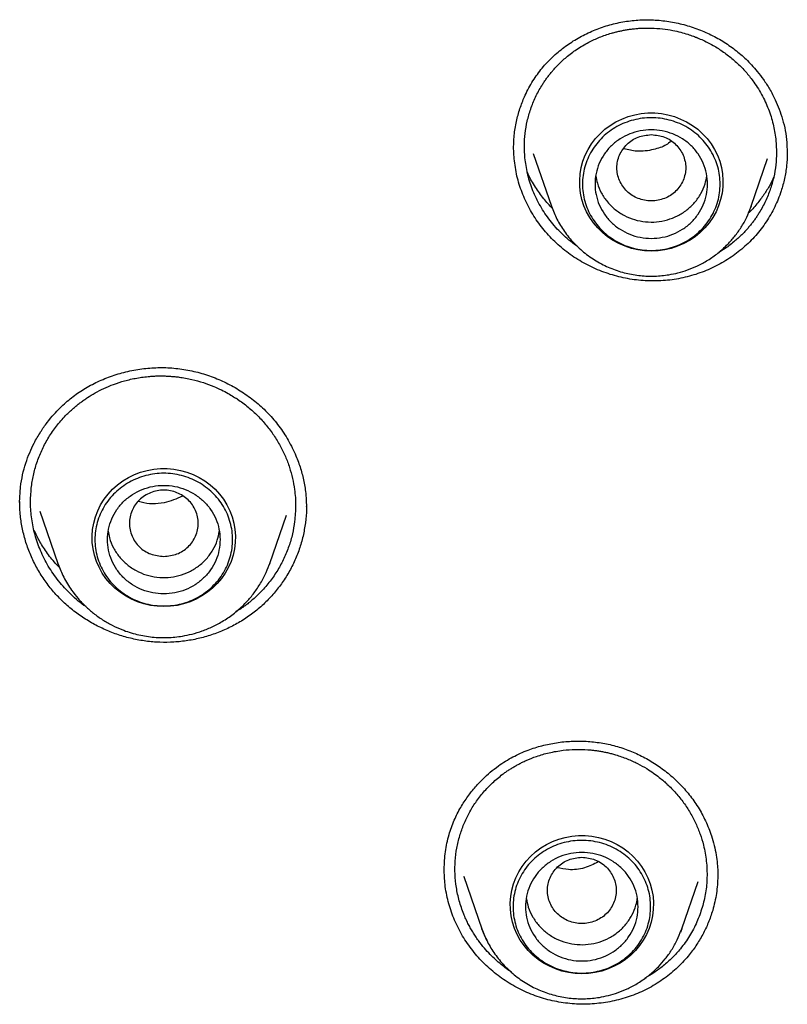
# Model space of a CAD drawing. Header units: millimetres. Extents: x 8 to 955, y 12 to 2039.
# Tile 106 of 116: x 500 to 513, y 1857 to 1873. Entities that reach past the tile are written whole.
import ezdxf

# ---------------------------------------------------------------- set-up
doc = ezdxf.new("R2010")
doc.units = ezdxf.units.MM

msp = doc.modelspace()

# ---------------------------------------------------------------- linework, layer by layer
at = {"color": 7, "linetype": 'Continuous', "lineweight": 30}
for p, q in [((512.637, 1870.639), (512.643, 1870.462)), ((508.276, 1870.38), (508.268, 1870.572)), ((508.581, 1870.465), (508.872, 1869.622)), ((512.641, 1870.486), (512.642, 1870.457)), ((512.066, 1869.622), (512.328, 1870.383)), ((508.875, 1869.615), (508.872, 1869.622)), ((512.059, 1869.607), (512.066, 1869.622)), ((512.066, 1869.622), (512.06, 1869.607)), ((500.373, 1864.888), (500.386, 1865.134)), ((500.694, 1864.751), (500.984, 1863.913)), ((504.369, 1863.913), (504.636, 1864.687)), ((500.984, 1863.913), (500.988, 1863.902)), ((500.987, 1863.902), (500.984, 1863.913)), ((504.361, 1863.893), (504.369, 1863.913)), ((504.369, 1863.913), (504.362, 1863.893)), ((507.159, 1859.012), (507.158, 1859.032)), ((507.473, 1858.91), (507.762, 1858.074)), ((507.478, 1858.902), (507.475, 1858.911)), ((510.955, 1858.074), (511.216, 1858.831)), ((511.531, 1858.946), (511.532, 1858.927)), ((510.946, 1858.052), (510.955, 1858.074))]:
    msp.add_line(p, q, dxfattribs=at)
at = {"color": 7, "linetype": 'Continuous', "lineweight": 30, "flags": 128}
for points in [[(510.469, 1868.905), (510.362, 1868.91), (510.255, 1868.925), (510.151, 1868.949), (510.049, 1868.982), (509.951, 1869.025), (509.858, 1869.076), (509.77, 1869.135), (509.688, 1869.202), (509.613, 1869.276), (509.545, 1869.356), (509.486, 1869.443), (509.435, 1869.534), (509.393, 1869.629), (509.361, 1869.728), (509.339, 1869.829), (509.326, 1869.932), (509.324, 1870.035), (509.331, 1870.138), (509.349, 1870.241), (509.376, 1870.341), (509.413, 1870.438), (509.459, 1870.531), (509.515, 1870.62), (509.578, 1870.703), (509.649, 1870.781), (509.728, 1870.851), (509.813, 1870.914), (509.904, 1870.97), (510, 1871.016), (510.1, 1871.054), (510.203, 1871.083), (510.308, 1871.102), (510.415, 1871.112), (510.523, 1871.112), (510.63, 1871.102), (510.735, 1871.083), (510.838, 1871.054), (510.938, 1871.016), (511.034, 1870.97), (511.125, 1870.914), (511.21, 1870.851), (511.288, 1870.781), (511.36, 1870.703), (511.423, 1870.62), (511.478, 1870.531), (511.525, 1870.438), (511.562, 1870.341), (511.589, 1870.241), (511.607, 1870.138), (511.614, 1870.035), (511.612, 1869.932), (511.599, 1869.829), (511.577, 1869.728), (511.544, 1869.629), (511.503, 1869.534), (511.452, 1869.443), (511.393, 1869.356), (511.325, 1869.276), (511.25, 1869.202), (511.168, 1869.135), (511.08, 1869.076), (510.987, 1869.025), (510.889, 1868.982), (510.787, 1868.949), (510.683, 1868.925), (510.576, 1868.91), (510.469, 1868.905)], [(502.676, 1863.223), (502.569, 1863.228), (502.463, 1863.243), (502.358, 1863.267), (502.257, 1863.3), (502.159, 1863.343), (502.065, 1863.394), (501.977, 1863.453), (501.895, 1863.52), (501.82, 1863.594), (501.753, 1863.674), (501.693, 1863.76), (501.643, 1863.852), (501.601, 1863.947), (501.569, 1864.046), (501.546, 1864.147), (501.534, 1864.25), (501.531, 1864.353), (501.539, 1864.456), (501.556, 1864.558), (501.584, 1864.659), (501.621, 1864.756), (501.667, 1864.849), (501.722, 1864.938), (501.786, 1865.021), (501.857, 1865.099), (501.935, 1865.169), (502.021, 1865.232), (502.111, 1865.288), (502.207, 1865.334), (502.307, 1865.372), (502.41, 1865.401), (502.516, 1865.42), (502.623, 1865.43), (502.73, 1865.43), (502.837, 1865.42), (502.943, 1865.401), (503.046, 1865.372), (503.146, 1865.334), (503.241, 1865.288), (503.332, 1865.232), (503.417, 1865.169), (503.496, 1865.099), (503.567, 1865.021), (503.631, 1864.938), (503.686, 1864.849), (503.732, 1864.756), (503.769, 1864.659), (503.797, 1864.558), (503.814, 1864.456), (503.822, 1864.353), (503.819, 1864.25), (503.807, 1864.147), (503.784, 1864.046), (503.752, 1863.947), (503.71, 1863.852), (503.659, 1863.76), (503.6, 1863.674), (503.532, 1863.594), (503.457, 1863.52), (503.376, 1863.453), (503.287, 1863.394), (503.194, 1863.343), (503.096, 1863.3), (502.994, 1863.267), (502.89, 1863.243), (502.784, 1863.228), (502.676, 1863.223)], [(509.358, 1857.357), (509.251, 1857.362), (509.145, 1857.376), (509.04, 1857.4), (508.939, 1857.434), (508.841, 1857.476), (508.747, 1857.527), (508.659, 1857.586), (508.577, 1857.653), (508.502, 1857.727), (508.435, 1857.808), (508.375, 1857.894), (508.325, 1857.985), (508.283, 1858.081), (508.251, 1858.179), (508.228, 1858.281), (508.216, 1858.383), (508.213, 1858.487), (508.221, 1858.59), (508.238, 1858.692), (508.266, 1858.792), (508.303, 1858.889), (508.349, 1858.983), (508.404, 1859.072), (508.468, 1859.155), (508.539, 1859.232), (508.618, 1859.303), (508.703, 1859.366), (508.793, 1859.421), (508.889, 1859.468), (508.989, 1859.506), (509.092, 1859.535), (509.198, 1859.554), (509.305, 1859.564), (509.412, 1859.564), (509.519, 1859.554), (509.625, 1859.535), (509.728, 1859.506), (509.828, 1859.468), (509.923, 1859.421), (510.014, 1859.366), (510.099, 1859.303), (510.178, 1859.232), (510.249, 1859.155), (510.313, 1859.072), (510.368, 1858.983), (510.414, 1858.889), (510.451, 1858.792), (510.479, 1858.692), (510.496, 1858.59), (510.504, 1858.487), (510.501, 1858.383), (510.489, 1858.281), (510.466, 1858.179), (510.434, 1858.081), (510.392, 1857.985), (510.341, 1857.894), (510.282, 1857.808), (510.215, 1857.727), (510.14, 1857.653), (510.058, 1857.586), (509.97, 1857.527), (509.876, 1857.476), (509.778, 1857.434), (509.677, 1857.4), (509.572, 1857.376), (509.466, 1857.362), (509.358, 1857.357)], [(507.839, 1857.889), (507.801, 1857.972), (507.762, 1858.072)], [(510.955, 1858.074), (510.94, 1858.031), (510.933, 1858.013)]]:
    msp.add_lwpolyline(points, dxfattribs=at)
at = {"color": 7, "linetype": 'Continuous', "lineweight": 30}
for points, knots in [([(508.268, 1870.548), (508.27, 1870.626), (508.275, 1870.779), (508.315, 1870.999), (508.373, 1871.205), (508.458, 1871.415), (508.571, 1871.625), (508.719, 1871.83), (508.886, 1872.009), (509.07, 1872.164), (509.272, 1872.298), (509.488, 1872.409), (509.715, 1872.497), (509.952, 1872.561), (510.194, 1872.597), (510.44, 1872.606), (510.686, 1872.588), (510.93, 1872.543), (511.168, 1872.473), (511.396, 1872.379), (511.576, 1872.282), (511.711, 1872.194), (511.807, 1872.124), (511.898, 1872.05), (511.986, 1871.969), (512.075, 1871.879), (512.168, 1871.772), (512.266, 1871.644), (512.363, 1871.493), (512.447, 1871.333), (512.516, 1871.17), (512.57, 1871.006), (512.614, 1870.828), (512.629, 1870.703), (512.637, 1870.639)], [0, 0, 0, 0, 0.037387, 0.072887, 0.10646, 0.138193, 0.178901, 0.217962, 0.255485, 0.292301, 0.329255, 0.366281, 0.403296, 0.440222, 0.477012, 0.513732, 0.550531, 0.587407, 0.624331, 0.661217, 0.697594, 0.715565, 0.733392, 0.751072, 0.768557, 0.787034, 0.808445, 0.83282, 0.860164, 0.890498, 0.915235, 0.9417, 0.969933, 1, 1, 1, 1]), ([(508.449, 1870.395), (508.445, 1870.46), (508.436, 1870.59), (508.45, 1870.786), (508.483, 1870.983), (508.538, 1871.178), (508.615, 1871.368), (508.69, 1871.507), (508.749, 1871.599), (508.784, 1871.649), (508.819, 1871.698), (508.857, 1871.746), (508.897, 1871.792), (508.938, 1871.838), (509.007, 1871.911), (509.116, 1872.012), (509.279, 1872.134), (509.457, 1872.24), (509.644, 1872.326), (509.786, 1872.375), (509.89, 1872.404), (509.95, 1872.418), (510.011, 1872.431), (510.074, 1872.442), (510.138, 1872.452), (510.203, 1872.46), (510.313, 1872.469), (510.462, 1872.472), (510.644, 1872.459), (510.801, 1872.435), (510.935, 1872.405), (511.044, 1872.373), (511.124, 1872.346), (511.17, 1872.328), (511.19, 1872.32), (511.198, 1872.317), (511.202, 1872.316), (511.203, 1872.315), (511.204, 1872.315), (511.204, 1872.314), (511.205, 1872.314), (511.268, 1872.289), (511.39, 1872.232), (511.562, 1872.131), (511.721, 1872.016), (511.866, 1871.89), (511.995, 1871.754), (512.126, 1871.586), (512.251, 1871.385), (512.356, 1871.148), (512.429, 1870.909), (512.45, 1870.748), (512.461, 1870.669)], [0, 0, 0, 0, 0.031782, 0.064046, 0.096791, 0.130018, 0.163724, 0.19791, 0.20777, 0.217669, 0.227607, 0.237583, 0.247599, 0.257654, 0.267747, 0.296939, 0.329953, 0.36678, 0.396906, 0.429168, 0.438782, 0.44857, 0.458531, 0.468667, 0.478976, 0.489459, 0.500115, 0.531337, 0.560124, 0.586482, 0.606749, 0.625306, 0.640224, 0.646369, 0.648992, 0.650131, 0.650629, 0.650847, 0.650943, 0.650985, 0.651004, 0.651018, 0.683206, 0.714821, 0.745865, 0.776342, 0.806254, 0.835604, 0.878564, 0.920277, 0.960753, 1, 1, 1, 1]), ([(510.469, 1870.766), (510.397, 1870.758), (510.253, 1870.742), (510.07, 1870.62), (509.949, 1870.444), (509.904, 1870.236), (509.949, 1870.029), (510.07, 1869.851), (510.253, 1869.735), (510.469, 1869.692), (510.685, 1869.735), (510.868, 1869.851), (510.989, 1870.029), (511.034, 1870.236), (510.989, 1870.444), (510.868, 1870.62), (510.685, 1870.742), (510.541, 1870.758), (510.469, 1870.766)], [0, 0, 0, 0, 0.0625, 0.125, 0.1875, 0.25, 0.3125, 0.375, 0.4375, 0.5, 0.5625, 0.625, 0.6875, 0.75, 0.8125, 0.875, 0.9375, 1, 1, 1, 1]), ([(510.784, 1870.658), (510.758, 1870.639), (510.677, 1870.577), (510.49, 1870.518), (510.257, 1870.485), (510.099, 1870.522), (510.03, 1870.539)], [0, 0, 0, 0, 0.123271, 0.395651, 0.73487, 1, 1, 1, 1]), ([(512.461, 1870.669), (512.465, 1870.605), (512.474, 1870.476), (512.461, 1870.281), (512.429, 1870.085), (512.374, 1869.891), (512.297, 1869.701), (512.222, 1869.561), (512.163, 1869.468), (512.129, 1869.418), (512.093, 1869.369), (512.055, 1869.321), (512.015, 1869.273), (511.974, 1869.227), (511.906, 1869.156), (511.801, 1869.059), (511.673, 1868.958), (511.581, 1868.905), (511.546, 1868.884)], [0, 0, 0, 0, 0.090733, 0.183069, 0.27702, 0.3726, 0.469821, 0.568698, 0.597267, 0.625972, 0.654815, 0.683795, 0.712912, 0.742168, 0.771561, 0.851077, 0.943434, 1, 1, 1, 1]), ([(512.643, 1870.467), (512.64, 1870.401), (512.635, 1870.266), (512.6, 1870.064), (512.541, 1869.843), (512.447, 1869.609), (512.31, 1869.37), (512.142, 1869.15), (511.944, 1868.954), (511.721, 1868.785), (511.477, 1868.647), (511.215, 1868.539), (510.942, 1868.465), (510.659, 1868.427), (510.373, 1868.425), (510.089, 1868.459), (509.811, 1868.528), (509.543, 1868.631), (509.29, 1868.767), (509.056, 1868.933), (508.846, 1869.128), (508.666, 1869.346), (508.515, 1869.584), (508.399, 1869.838), (508.314, 1870.104), (508.289, 1870.288), (508.276, 1870.38)], [0, 0, 0, 0, 0.0311765, 0.0634972, 0.0957435, 0.1386733, 0.1816189, 0.2246807, 0.2677773, 0.3108057, 0.3538134, 0.3968112, 0.4398066, 0.4828385, 0.5258463, 0.5687853, 0.6117305, 0.6547364, 0.6978661, 0.7412212, 0.7845507, 0.8276204, 0.8705743, 0.9135346, 0.9566259, 1, 1, 1, 1]), ([(509.307, 1868.965), (509.285, 1868.981), (509.181, 1869.053), (509.013, 1869.2), (508.825, 1869.417), (508.674, 1869.652), (508.561, 1869.896), (508.483, 1870.145), (508.461, 1870.313), (508.449, 1870.395)], [0, 0, 0, 0, 0.047017, 0.21699, 0.382521, 0.543597, 0.700206, 0.852343, 1, 1, 1, 1]), ([(508.887, 1869.587), (508.84, 1869.638), (508.74, 1869.745), (508.612, 1869.93), (508.525, 1870.073), (508.491, 1870.156), (508.487, 1870.166)], [0, 0, 0, 0, 0.291611, 0.613995, 0.951335, 1, 1, 1, 1]), ([(509.582, 1870.108), (509.589, 1870.068), (509.605, 1869.972), (509.668, 1869.829), (509.765, 1869.686), (509.89, 1869.565), (510.037, 1869.469), (510.201, 1869.403), (510.375, 1869.368), (510.553, 1869.367), (510.727, 1869.4), (510.891, 1869.464), (511.039, 1869.558), (511.166, 1869.679), (511.265, 1869.821), (511.331, 1869.965), (511.348, 1870.064), (511.356, 1870.106)], [0, 0, 0, 0, 0.049116, 0.118219, 0.187322, 0.256424, 0.325527, 0.39463, 0.463733, 0.532835, 0.601938, 0.671041, 0.740144, 0.809246, 0.878349, 0.947452, 1, 1, 1, 1]), ([(512.424, 1870.083), (512.407, 1870.047), (512.366, 1869.96), (512.283, 1869.823), (512.172, 1869.674), (512.083, 1869.568), (512.027, 1869.517), (512.019, 1869.51)], [0, 0, 0, 0, 0.17488, 0.424289, 0.685965, 0.960039, 1, 1, 1, 1]), ([(508.872, 1869.622), (508.9, 1869.552), (508.955, 1869.411), (509.077, 1869.214), (509.228, 1869.03), (509.408, 1868.865), (509.612, 1868.727), (509.833, 1868.62), (510.062, 1868.548), (510.294, 1868.508), (510.524, 1868.5), (510.725, 1868.52), (510.899, 1868.557), (511.053, 1868.603), (511.213, 1868.67), (511.377, 1868.759), (511.54, 1868.873), (511.684, 1869.003), (511.807, 1869.143), (511.908, 1869.286), (511.996, 1869.441), (512.039, 1869.553), (512.059, 1869.607)], [0, 0, 0, 0, 0.053976, 0.109639, 0.167099, 0.226513, 0.286848, 0.345922, 0.403698, 0.460189, 0.515407, 0.569365, 0.605169, 0.6437, 0.685401, 0.730308, 0.778455, 0.829872, 0.87061, 0.913209, 0.957671, 1, 1, 1, 1]), ([(500.386, 1865.134), (500.396, 1865.2), (500.416, 1865.329), (500.468, 1865.512), (500.53, 1865.681), (500.608, 1865.848), (500.701, 1866.01), (500.808, 1866.163), (500.913, 1866.292), (501.014, 1866.397), (501.109, 1866.486), (501.202, 1866.563), (501.299, 1866.635), (501.401, 1866.701), (501.544, 1866.783), (501.734, 1866.872), (501.976, 1866.955), (502.228, 1867.012), (502.484, 1867.043), (502.743, 1867.046), (503, 1867.019), (503.253, 1866.964), (503.498, 1866.882), (503.733, 1866.774), (503.956, 1866.642), (504.162, 1866.487), (504.352, 1866.31), (504.522, 1866.108), (504.672, 1865.882), (504.785, 1865.653), (504.866, 1865.431), (504.919, 1865.221), (504.952, 1865.005), (504.955, 1864.86), (504.957, 1864.787)], [0, 0, 0, 0, 0.030063, 0.0584969, 0.0852809, 0.1103867, 0.1412009, 0.1689421, 0.1935898, 0.2151435, 0.2336591, 0.2511831, 0.268837, 0.28668, 0.3047213, 0.3413756, 0.3786544, 0.4160155, 0.4533242, 0.4905143, 0.527556, 0.5646039, 0.6017335, 0.6389324, 0.676173, 0.7134332, 0.7507257, 0.7890097, 0.828651, 0.8696307, 0.9012701, 0.9335238, 0.9664111, 1, 1, 1, 1]), ([(500.562, 1865.145), (500.573, 1865.212), (500.594, 1865.348), (500.653, 1865.548), (500.733, 1865.743), (500.835, 1865.932), (500.959, 1866.111), (501.07, 1866.238), (501.152, 1866.321), (501.199, 1866.364), (501.247, 1866.407), (501.297, 1866.449), (501.349, 1866.488), (501.402, 1866.527), (501.477, 1866.578), (501.581, 1866.641), (501.721, 1866.713), (501.878, 1866.779), (502.054, 1866.835), (502.248, 1866.88), (502.405, 1866.9), (502.518, 1866.908), (502.583, 1866.91), (502.648, 1866.91), (502.715, 1866.909), (502.783, 1866.905), (502.852, 1866.899), (502.967, 1866.886), (503.121, 1866.858), (503.305, 1866.807), (503.463, 1866.749), (503.594, 1866.689), (503.7, 1866.634), (503.776, 1866.589), (503.82, 1866.561), (503.839, 1866.549), (503.847, 1866.544), (503.85, 1866.541), (503.852, 1866.54), (503.852, 1866.54), (503.852, 1866.54), (503.853, 1866.539), (503.912, 1866.5), (504.025, 1866.416), (504.179, 1866.276), (504.317, 1866.124), (504.437, 1865.964), (504.538, 1865.797), (504.622, 1865.625), (504.688, 1865.45), (504.736, 1865.274), (504.773, 1865.069), (504.791, 1864.838), (504.776, 1864.668), (504.768, 1864.584)], [0, 0, 0, 0, 0.031883, 0.064232, 0.097045, 0.130322, 0.164062, 0.198264, 0.208125, 0.218024, 0.227961, 0.237935, 0.247946, 0.257995, 0.268082, 0.28989, 0.313758, 0.339685, 0.367667, 0.397702, 0.429785, 0.439332, 0.449045, 0.458926, 0.468973, 0.479188, 0.489569, 0.500116, 0.531257, 0.560003, 0.586357, 0.606649, 0.625257, 0.64024, 0.64642, 0.649059, 0.650205, 0.650706, 0.650926, 0.651023, 0.651065, 0.651084, 0.651099, 0.68326, 0.714853, 0.745882, 0.776347, 0.806251, 0.835595, 0.864383, 0.892615, 0.920294, 0.960763, 1, 1, 1, 1]), ([(501.432, 1863.223), (501.421, 1863.23), (501.325, 1863.293), (501.166, 1863.436), (500.968, 1863.657), (500.809, 1863.896), (500.688, 1864.145), (500.605, 1864.4), (500.557, 1864.654), (500.541, 1864.903), (500.555, 1865.065), (500.562, 1865.145)], [0, 0, 0, 0, 0.01658, 0.152525, 0.284771, 0.413305, 0.538118, 0.6592, 0.776545, 0.890147, 1, 1, 1, 1]), ([(502.676, 1864.024), (502.605, 1864.032), (502.461, 1864.049), (502.277, 1864.17), (502.156, 1864.346), (502.112, 1864.554), (502.156, 1864.762), (502.277, 1864.939), (502.461, 1865.056), (502.676, 1865.099), (502.892, 1865.056), (503.076, 1864.939), (503.197, 1864.762), (503.241, 1864.554), (503.197, 1864.346), (503.076, 1864.17), (502.892, 1864.049), (502.748, 1864.032), (502.676, 1864.024)], [0, 0, 0, 0, 0.0625, 0.125, 0.1875, 0.25, 0.3125, 0.375, 0.4375, 0.5, 0.5625, 0.625, 0.6875, 0.75, 0.8125, 0.875, 0.9375, 1, 1, 1, 1]), ([(502.976, 1864.986), (502.88, 1864.946), (502.672, 1864.859), (502.416, 1864.858), (502.285, 1864.899), (502.27, 1864.904)], [0, 0, 0, 0, 0.434084, 0.935816, 1, 1, 1, 1]), ([(504.941, 1864.564), (504.929, 1864.492), (504.907, 1864.348), (504.845, 1864.139), (504.764, 1863.937), (504.662, 1863.744), (504.543, 1863.563), (504.405, 1863.394), (504.25, 1863.238), (504.08, 1863.098), (503.896, 1862.976), (503.7, 1862.872), (503.494, 1862.787), (503.281, 1862.722), (503.062, 1862.677), (502.839, 1862.653), (502.614, 1862.65), (502.39, 1862.668), (502.169, 1862.708), (501.952, 1862.769), (501.743, 1862.85), (501.542, 1862.95), (501.352, 1863.068), (501.173, 1863.203), (501.008, 1863.355), (500.86, 1863.522), (500.729, 1863.703), (500.617, 1863.894), (500.526, 1864.094), (500.455, 1864.301), (500.405, 1864.513), (500.377, 1864.715), (500.376, 1864.845), (500.375, 1864.904)], [0, 0, 0, 0, 0.032776, 0.065371, 0.097847, 0.130248, 0.162612, 0.194973, 0.227366, 0.259841, 0.292338, 0.324789, 0.357221, 0.389646, 0.422066, 0.45448, 0.486898, 0.519344, 0.551777, 0.584158, 0.616528, 0.648911, 0.681328, 0.713803, 0.746371, 0.779081, 0.811775, 0.844299, 0.876721, 0.909095, 0.941473, 0.973906, 1, 1, 1, 1]), ([(504.955, 1864.826), (504.956, 1864.811), (504.959, 1864.724), (504.949, 1864.637), (504.941, 1864.564)], [0, 0, 0, 0, 0.164597, 1, 1, 1, 1]), ([(504.768, 1864.584), (504.758, 1864.518), (504.737, 1864.383), (504.679, 1864.186), (504.6, 1863.992), (504.5, 1863.805), (504.377, 1863.626), (504.263, 1863.493), (504.169, 1863.399), (504.103, 1863.339), (504.038, 1863.285), (503.979, 1863.239), (503.912, 1863.19), (503.86, 1863.159), (503.827, 1863.139)], [0, 0, 0, 0, 0.114054, 0.229859, 0.347426, 0.466767, 0.587892, 0.710812, 0.760506, 0.810489, 0.860764, 0.900729, 0.934982, 1, 1, 1, 1]), ([(501.011, 1863.849), (500.983, 1863.877), (500.898, 1863.962), (500.784, 1864.117), (500.676, 1864.289), (500.624, 1864.399), (500.602, 1864.446)], [0, 0, 0, 0, 0.1624891, 0.4821776, 0.781607, 1, 1, 1, 1]), ([(501.79, 1864.428), (501.795, 1864.392), (501.809, 1864.3), (501.869, 1864.16), (501.963, 1864.016), (502.086, 1863.892), (502.231, 1863.794), (502.394, 1863.725), (502.567, 1863.688), (502.745, 1863.684), (502.92, 1863.713), (503.085, 1863.775), (503.235, 1863.867), (503.364, 1863.985), (503.465, 1864.126), (503.535, 1864.273), (503.554, 1864.375), (503.563, 1864.422)], [0, 0, 0, 0, 0.0439119, 0.1130409, 0.1821699, 0.2512989, 0.3204278, 0.3895568, 0.4586858, 0.5278148, 0.5969438, 0.6660727, 0.7352017, 0.8043307, 0.8734597, 0.9425887, 1, 1, 1, 1]), ([(500.988, 1863.902), (501.016, 1863.832), (501.073, 1863.686), (501.186, 1863.505), (501.305, 1863.352), (501.422, 1863.228), (501.553, 1863.114), (501.696, 1863.012), (501.847, 1862.925), (502.03, 1862.842), (502.245, 1862.774), (502.491, 1862.732), (502.735, 1862.724), (502.948, 1862.745), (503.133, 1862.784), (503.296, 1862.833), (503.466, 1862.904), (503.639, 1862.998), (503.813, 1863.12), (503.965, 1863.258), (504.095, 1863.405), (504.202, 1863.557), (504.295, 1863.72), (504.339, 1863.837), (504.361, 1863.893)], [0, 0, 0, 0, 0.05153, 0.107382, 0.145646, 0.184765, 0.224787, 0.265317, 0.305307, 0.344713, 0.402706, 0.459407, 0.514827, 0.568978, 0.604908, 0.643575, 0.685422, 0.730483, 0.778788, 0.830367, 0.871226, 0.913946, 0.95853, 1, 1, 1, 1]), ([(507.236, 1859.579), (507.262, 1859.657), (507.312, 1859.807), (507.417, 1860.011), (507.532, 1860.188), (507.652, 1860.34), (507.773, 1860.468), (507.896, 1860.579), (508.017, 1860.674), (508.138, 1860.755), (508.255, 1860.822), (508.376, 1860.881), (508.53, 1860.945), (508.722, 1861.005), (508.952, 1861.052), (509.189, 1861.076), (509.428, 1861.075), (509.665, 1861.05), (509.899, 1861), (510.125, 1860.925), (510.341, 1860.826), (510.547, 1860.705), (510.74, 1860.563), (510.918, 1860.401), (511.079, 1860.219), (511.221, 1860.019), (511.341, 1859.798), (511.423, 1859.591), (511.476, 1859.408), (511.507, 1859.258), (511.525, 1859.119), (511.532, 1858.999), (511.532, 1858.927), (511.532, 1858.895)], [0, 0, 0, 0, 0.0404029, 0.0779572, 0.1126078, 0.1442931, 0.1729686, 0.1986113, 0.2253738, 0.2479075, 0.2692868, 0.2908697, 0.3127318, 0.3497772, 0.3875285, 0.4254718, 0.4633883, 0.5012083, 0.5388886, 0.5764914, 0.614166, 0.6519146, 0.6899078, 0.7282503, 0.7669247, 0.8060675, 0.8464862, 0.8881469, 0.9137757, 0.9395286, 0.9627227, 0.9828566, 1, 1, 1, 1]), ([(507.408, 1859.562), (507.428, 1859.624), (507.469, 1859.748), (507.555, 1859.927), (507.66, 1860.098), (507.785, 1860.261), (507.929, 1860.411), (508.052, 1860.514), (508.142, 1860.579), (508.193, 1860.614), (508.245, 1860.647), (508.298, 1860.679), (508.353, 1860.708), (508.409, 1860.737), (508.502, 1860.78), (508.642, 1860.836), (508.841, 1860.893), (509.048, 1860.929), (509.256, 1860.944), (509.408, 1860.94), (509.517, 1860.931), (509.578, 1860.924), (509.641, 1860.914), (509.704, 1860.903), (509.768, 1860.89), (509.832, 1860.874), (509.939, 1860.844), (510.08, 1860.795), (510.246, 1860.719), (510.385, 1860.642), (510.5, 1860.566), (510.591, 1860.499), (510.655, 1860.446), (510.692, 1860.413), (510.708, 1860.399), (510.714, 1860.393), (510.717, 1860.39), (510.718, 1860.389), (510.719, 1860.389), (510.719, 1860.389), (510.719, 1860.388), (510.769, 1860.343), (510.863, 1860.247), (510.987, 1860.092), (511.093, 1859.93), (511.181, 1859.761), (511.252, 1859.589), (511.313, 1859.387), (511.354, 1859.156), (511.364, 1858.899), (511.343, 1858.651), (511.302, 1858.493), (511.283, 1858.415)], [0, 0, 0, 0, 0.031782, 0.064046, 0.096791, 0.130018, 0.163724, 0.19791, 0.20777, 0.217669, 0.227607, 0.237583, 0.247599, 0.257654, 0.267747, 0.296939, 0.329953, 0.36678, 0.396906, 0.429168, 0.438782, 0.44857, 0.458531, 0.468667, 0.478976, 0.489459, 0.500115, 0.531337, 0.560124, 0.586482, 0.606749, 0.625306, 0.640224, 0.646369, 0.648992, 0.650131, 0.650629, 0.650847, 0.650943, 0.650985, 0.651004, 0.651018, 0.683206, 0.714821, 0.745865, 0.776342, 0.806254, 0.835604, 0.878564, 0.920277, 0.960753, 1, 1, 1, 1]), ([(507.158, 1859.028), (507.162, 1859.121), (507.169, 1859.308), (507.213, 1859.488), (507.236, 1859.579)], [0, 0, 0, 0, 0.4983, 1, 1, 1, 1]), ([(508.235, 1857.382), (508.207, 1857.401), (508.15, 1857.439), (508.064, 1857.507), (507.977, 1857.581), (507.888, 1857.668), (507.796, 1857.769), (507.719, 1857.867), (507.658, 1857.955), (507.615, 1858.023), (507.575, 1858.092), (507.538, 1858.161), (507.503, 1858.234), (507.453, 1858.352), (507.396, 1858.518), (507.35, 1858.732), (507.329, 1858.946), (507.331, 1859.157), (507.356, 1859.364), (507.39, 1859.496), (507.408, 1859.562)], [0, 0, 0, 0, 0.040312, 0.080735, 0.129108, 0.175876, 0.228516, 0.291277, 0.323865, 0.356002, 0.387686, 0.418918, 0.449696, 0.484022, 0.573206, 0.661117, 0.747754, 0.833115, 0.917197, 1, 1, 1, 1]), ([(509.358, 1859.218), (509.287, 1859.21), (509.143, 1859.193), (508.959, 1859.072), (508.838, 1858.896), (508.794, 1858.688), (508.838, 1858.48), (508.959, 1858.303), (509.143, 1858.186), (509.358, 1858.144), (509.574, 1858.186), (509.758, 1858.303), (509.879, 1858.48), (509.923, 1858.688), (509.879, 1858.896), (509.758, 1859.072), (509.574, 1859.193), (509.43, 1859.21), (509.358, 1859.218)], [0, 0, 0, 0, 0.0625, 0.125, 0.1875, 0.25, 0.3125, 0.375, 0.4375, 0.5, 0.5625, 0.625, 0.6875, 0.75, 0.8125, 0.875, 0.9375, 1, 1, 1, 1]), ([(509.622, 1859.143), (509.55, 1859.107), (509.402, 1859.034), (509.168, 1859.008), (509.023, 1859.038), (508.962, 1859.051)], [0, 0, 0, 0, 0.355851, 0.726697, 1, 1, 1, 1]), ([(511.45, 1858.369), (511.428, 1858.303), (511.384, 1858.17), (511.293, 1857.981), (511.186, 1857.803), (511.046, 1857.618), (510.87, 1857.432), (510.652, 1857.257), (510.411, 1857.11), (510.152, 1856.997), (509.879, 1856.918), (509.597, 1856.874), (509.311, 1856.865), (509.026, 1856.892), (508.746, 1856.954), (508.477, 1857.053), (508.222, 1857.184), (507.987, 1857.346), (507.774, 1857.535), (507.587, 1857.75), (507.43, 1857.987), (507.306, 1858.241), (507.219, 1858.508), (507.166, 1858.773), (507.161, 1858.948), (507.159, 1859.031)], [0, 0, 0, 0, 0.034597, 0.068999, 0.103272, 0.137466, 0.182988, 0.228528, 0.274191, 0.31989, 0.365517, 0.411123, 0.456718, 0.50231, 0.547941, 0.593546, 0.639079, 0.684618, 0.730221, 0.775956, 0.82193, 0.867876, 0.913547, 0.959096, 1, 1, 1, 1]), ([(511.532, 1858.914), (511.528, 1858.822), (511.519, 1858.638), (511.473, 1858.459), (511.45, 1858.369)], [0, 0, 0, 0, 0.494536, 1, 1, 1, 1]), ([(508.472, 1858.556), (508.48, 1858.511), (508.499, 1858.41), (508.568, 1858.263), (508.668, 1858.123), (508.796, 1858.004), (508.945, 1857.911), (509.111, 1857.848), (509.285, 1857.818), (509.463, 1857.821), (509.636, 1857.857), (509.799, 1857.925), (509.945, 1858.023), (510.069, 1858.146), (510.164, 1858.29), (510.225, 1858.431), (510.239, 1858.524), (510.245, 1858.561)], [0, 0, 0, 0, 0.055893, 0.12501, 0.194128, 0.263245, 0.332362, 0.40148, 0.470597, 0.539714, 0.608831, 0.677949, 0.747066, 0.816183, 0.885301, 0.954418, 1, 1, 1, 1]), ([(511.283, 1858.415), (511.256, 1858.337), (511.203, 1858.18), (511.085, 1857.959), (510.95, 1857.769), (510.806, 1857.61), (510.664, 1857.482), (510.517, 1857.372), (510.415, 1857.313), (510.366, 1857.285)], [0, 0, 0, 0, 0.165956, 0.334253, 0.504927, 0.634556, 0.765558, 0.888251, 1, 1, 1, 1]), ([(507.762, 1858.074), (507.789, 1858.004), (507.845, 1857.862), (507.967, 1857.666), (508.117, 1857.481), (508.298, 1857.317), (508.501, 1857.178), (508.722, 1857.072), (508.951, 1856.999), (509.183, 1856.96), (509.414, 1856.952), (509.614, 1856.972), (509.788, 1857.008), (509.942, 1857.055), (510.102, 1857.121), (510.266, 1857.21), (510.43, 1857.325), (510.574, 1857.455), (510.696, 1857.594), (510.798, 1857.738), (510.884, 1857.891), (510.926, 1858), (510.946, 1858.052)], [0, 0, 0, 0, 0.054068, 0.109824, 0.167382, 0.226896, 0.287332, 0.346506, 0.40438, 0.460966, 0.516278, 0.570327, 0.606191, 0.644787, 0.686558, 0.731541, 0.77977, 0.831274, 0.872081, 0.914751, 0.959288, 1, 1, 1, 1])]:
    msp.add_open_spline(points, degree=3, knots=knots, dxfattribs=at)
for points in [[(511.569, 1869.976), (511.567, 1869.93), (511.564, 1869.837), (511.534, 1869.701), (511.488, 1869.569), (511.424, 1869.444), (511.344, 1869.329), (511.249, 1869.224), (511.141, 1869.133), (511.021, 1869.055), (510.891, 1868.994), (510.754, 1868.949), (510.613, 1868.922), (510.469, 1868.913), (510.325, 1868.922), (510.183, 1868.949), (510.047, 1868.994), (509.917, 1869.055), (509.797, 1869.133), (509.689, 1869.224), (509.594, 1869.329), (509.514, 1869.444), (509.45, 1869.569), (509.403, 1869.701), (509.375, 1869.837), (509.366, 1869.976), (509.375, 1870.115), (509.403, 1870.251), (509.45, 1870.383), (509.514, 1870.507), (509.594, 1870.623), (509.689, 1870.728), (509.797, 1870.819), (509.917, 1870.897), (510.047, 1870.958), (510.183, 1871.003), (510.325, 1871.03), (510.469, 1871.039), (510.613, 1871.03), (510.754, 1871.003), (510.891, 1870.958), (511.021, 1870.897), (511.141, 1870.819), (511.249, 1870.728), (511.344, 1870.623), (511.424, 1870.507), (511.488, 1870.383), (511.534, 1870.251), (511.564, 1870.115), (511.567, 1870.022), (511.569, 1869.976)], [(511.369, 1869.976), (511.366, 1869.919), (511.359, 1869.806), (511.305, 1869.642), (511.222, 1869.491), (511.109, 1869.359), (510.972, 1869.25), (510.816, 1869.169), (510.646, 1869.12), (510.469, 1869.103), (510.292, 1869.12), (510.122, 1869.169), (509.966, 1869.25), (509.828, 1869.359), (509.716, 1869.491), (509.632, 1869.642), (509.581, 1869.806), (509.563, 1869.976), (509.581, 1870.146), (509.632, 1870.31), (509.716, 1870.461), (509.828, 1870.593), (509.966, 1870.702), (510.122, 1870.782), (510.292, 1870.832), (510.469, 1870.849), (510.646, 1870.832), (510.816, 1870.782), (510.972, 1870.702), (511.109, 1870.593), (511.222, 1870.461), (511.305, 1870.31), (511.359, 1870.146), (511.366, 1870.033), (511.369, 1869.976)], [(503.776, 1864.294), (503.775, 1864.248), (503.771, 1864.155), (503.742, 1864.019), (503.696, 1863.887), (503.632, 1863.762), (503.552, 1863.647), (503.456, 1863.542), (503.348, 1863.45), (503.228, 1863.373), (503.099, 1863.312), (502.962, 1863.267), (502.82, 1863.24), (502.676, 1863.231), (502.532, 1863.24), (502.391, 1863.267), (502.254, 1863.312), (502.125, 1863.373), (502.005, 1863.45), (501.896, 1863.542), (501.801, 1863.647), (501.721, 1863.762), (501.657, 1863.887), (501.611, 1864.019), (501.583, 1864.155), (501.573, 1864.294), (501.583, 1864.433), (501.611, 1864.569), (501.657, 1864.701), (501.721, 1864.825), (501.801, 1864.941), (501.896, 1865.045), (502.005, 1865.137), (502.125, 1865.214), (502.254, 1865.276), (502.391, 1865.321), (502.532, 1865.348), (502.676, 1865.357), (502.82, 1865.348), (502.962, 1865.321), (503.099, 1865.276), (503.228, 1865.214), (503.348, 1865.137), (503.456, 1865.045), (503.552, 1864.941), (503.632, 1864.825), (503.696, 1864.701), (503.742, 1864.569), (503.771, 1864.433), (503.775, 1864.34), (503.776, 1864.294)], [(503.576, 1864.294), (503.573, 1864.351), (503.566, 1864.464), (503.513, 1864.628), (503.43, 1864.779), (503.317, 1864.911), (503.18, 1865.02), (503.023, 1865.1), (502.853, 1865.15), (502.676, 1865.167), (502.5, 1865.15), (502.33, 1865.1), (502.173, 1865.02), (502.036, 1864.911), (501.923, 1864.779), (501.84, 1864.628), (501.788, 1864.464), (501.771, 1864.294), (501.788, 1864.124), (501.84, 1863.96), (501.923, 1863.809), (502.036, 1863.677), (502.173, 1863.568), (502.33, 1863.487), (502.5, 1863.438), (502.676, 1863.421), (502.853, 1863.438), (503.023, 1863.487), (503.18, 1863.568), (503.317, 1863.677), (503.43, 1863.809), (503.513, 1863.96), (503.566, 1864.124), (503.573, 1864.237), (503.576, 1864.294)], [(510.458, 1858.428), (510.457, 1858.381), (510.453, 1858.289), (510.424, 1858.152), (510.378, 1858.021), (510.314, 1857.896), (510.234, 1857.78), (510.138, 1857.676), (510.03, 1857.584), (509.91, 1857.507), (509.781, 1857.445), (509.644, 1857.401), (509.502, 1857.374), (509.358, 1857.364), (509.214, 1857.374), (509.073, 1857.401), (508.936, 1857.445), (508.807, 1857.507), (508.687, 1857.584), (508.578, 1857.676), (508.483, 1857.78), (508.403, 1857.896), (508.339, 1858.021), (508.293, 1858.152), (508.265, 1858.289), (508.255, 1858.428), (508.265, 1858.566), (508.293, 1858.703), (508.339, 1858.834), (508.403, 1858.959), (508.483, 1859.075), (508.578, 1859.179), (508.687, 1859.271), (508.807, 1859.348), (508.936, 1859.41), (509.073, 1859.454), (509.214, 1859.481), (509.358, 1859.491), (509.502, 1859.481), (509.644, 1859.454), (509.781, 1859.41), (509.91, 1859.348), (510.03, 1859.271), (510.138, 1859.179), (510.234, 1859.075), (510.314, 1858.959), (510.378, 1858.834), (510.424, 1858.703), (510.453, 1858.566), (510.457, 1858.474), (510.458, 1858.428)], [(510.258, 1858.428), (510.255, 1858.371), (510.248, 1858.257), (510.195, 1858.093), (510.112, 1857.943), (509.999, 1857.81), (509.862, 1857.702), (509.705, 1857.621), (509.535, 1857.571), (509.358, 1857.555), (509.182, 1857.571), (509.012, 1857.621), (508.855, 1857.702), (508.718, 1857.81), (508.605, 1857.943), (508.522, 1858.093), (508.47, 1858.257), (508.453, 1858.428), (508.47, 1858.598), (508.522, 1858.762), (508.605, 1858.912), (508.718, 1859.045), (508.855, 1859.153), (509.012, 1859.234), (509.182, 1859.284), (509.358, 1859.3), (509.535, 1859.284), (509.705, 1859.234), (509.862, 1859.153), (509.999, 1859.045), (510.112, 1858.912), (510.195, 1858.762), (510.248, 1858.598), (510.255, 1858.484), (510.258, 1858.428)]]:
    msp.add_open_spline(points, degree=3, dxfattribs=at)

doc.saveas('drawing.dxf')
